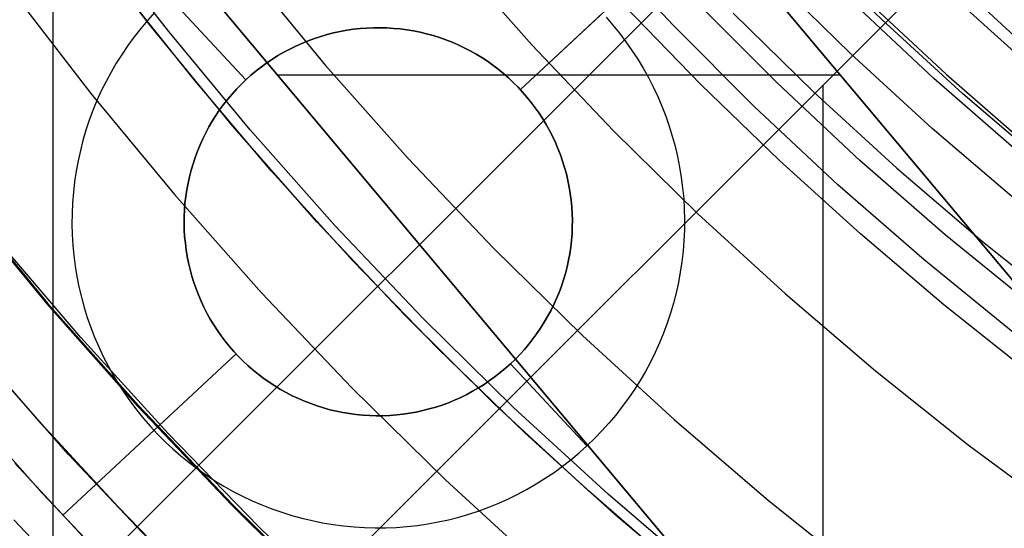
# Model space of a CAD drawing. Header units: millimetres. Extents: x 9001 to 10165, y -167 to 850.
# Tile 31 of 216: x 9546.5 to 9557.92, y 450.34 to 456.24. Entities that reach past the tile are written whole.
import ezdxf

# ---------------------------------------------------------------- set-up
doc = ezdxf.new("R2010")
doc.units = ezdxf.units.MM
for name, color, linetype in [('1', 7, 'Continuous'), ('COLOR EXT', 7, 'Continuous'), ('luz', 7, 'Continuous'), ('PLASTICO NEGRO', 7, 'Continuous')]:
    doc.layers.add(name, color=color, linetype=linetype)

msp = doc.modelspace()

# ---------------------------------------------------------------- linework, layer by layer
at = {"layer": '1', "color": 250, "true_color": 0x111111}
for p, q in [((9546.889, 541.189, 45.792), (9546.889, 424.503, 45.792)), ((9548.034, 456.145, 98.631), (9547.138, 457.319, 98.631)), ((9558.03, 456.049, 227.75), (9557.12, 456.885, 227.75)), ((9556.132, 455.844, 223.735), (9555.215, 456.745, 223.735)), ((9548.512, 455.552, 98.631), (9547.637, 456.655, 98.631)), ((9557.197, 456.617, 224.502), (9558.069, 455.826, 224.502)), ((9554.398, 455.483, 223.919), (9553.516, 456.392, 223.919)), ((9556.305, 456.476, 223.759), (9557.241, 455.603, 223.759)), ((9548.971, 455.003, 98.631), (9548.034, 456.145, 98.631)), ((9557.079, 454.975, 223.735), (9556.132, 455.844, 223.735)), ((9557.241, 455.603, 223.759), (9558.205, 454.761, 223.759)), ((9549.423, 454.479, 98.631), (9548.512, 455.552, 98.631)), ((9555.31, 454.602, 223.919), (9554.398, 455.483, 223.919)), ((9549.946, 453.893, 98.631), (9548.971, 455.003, 98.631)), ((9558.056, 454.14, 223.735), (9557.079, 454.975, 223.735)), ((9556.249, 453.751, 223.919), (9555.31, 454.602, 223.919)), ((9550.369, 453.435, 98.631), (9549.423, 454.479, 98.631)), ((9545.816, 454.174, 89.131), (9546.827, 452.95, 89.131)), ((9546.827, 452.95, 92.4), (9545.816, 454.174, 92.4)), ((9550.959, 452.818, 98.631), (9549.946, 453.893, 98.631)), ((9557.214, 452.929, 223.919), (9556.249, 453.751, 223.919)), ((9547.211, 452.55, 95.668), (9546.235, 453.694, 95.668)), ((9551.348, 452.424, 98.631), (9550.369, 453.435, 98.631)), ((9546.827, 452.95, 89.131), (9547.88, 451.761, 89.131)), ((9547.88, 451.761, 92.4), (9546.827, 452.95, 92.4)), ((9558.205, 452.139, 223.919), (9557.214, 452.929, 223.919)), ((9552.008, 451.778, 98.631), (9550.959, 452.818, 98.631)), ((9546.751, 451.554, 89.131), (9545.886, 452.546, 89.131)), ((9548.224, 451.438, 95.668), (9547.211, 452.55, 95.668)), ((9547.069, 451.195, 89.131), (9546.001, 452.407, 89.131)), ((9552.359, 451.445, 98.631), (9551.348, 452.424, 98.631)), ((9546.768, 450.742, 228.525), (9545.681, 451.969, 228.525)), ((9547.88, 451.761, 89.131), (9548.973, 450.61, 89.131)), ((9548.973, 450.61, 92.4), (9547.88, 451.761, 92.4)), ((9553.092, 450.774, 98.631), (9552.008, 451.778, 98.631)), ((9547.644, 450.586, 89.131), (9546.751, 451.554, 89.131)), ((9549.272, 450.358, 95.668), (9548.224, 451.438, 95.668)), ((9553.403, 450.499, 98.631), (9552.359, 451.445, 98.631)), ((9548.178, 450.021, 89.131), (9547.069, 451.195, 89.131)), ((9547.897, 449.553, 228.525), (9546.768, 450.742, 228.525)), ((9554.209, 449.809, 98.631), (9553.092, 450.774, 98.631)), ((9548.564, 449.645, 89.131), (9547.644, 450.586, 89.131)), ((9548.973, 450.61, 89.131), (9550.105, 449.497, 89.131)), ((9550.105, 449.497, 92.4), (9548.973, 450.61, 92.4)), ((9554.476, 449.588, 98.631), (9553.403, 450.499, 98.631)), ((9550.354, 449.313, 95.668), (9549.272, 450.358, 95.668))]:
    msp.add_line(p, q, dxfattribs=at)
at = {"layer": '1', "color": 7, "true_color": 0xf4f4f4}
for p, q in [((9550.933, 461.661, 279.75), (9559.315, 451.655, 279.75)), ((9559.315, 451.655, 282.75), (9550.933, 461.661, 282.75)), ((9550.933, 461.661, 281.25), (9559.315, 451.655, 281.25)), ((9556.775, 446.901, 279.75), (9544.851, 461.135, 279.75)), ((9544.851, 461.135, 282.75), (9556.775, 446.901, 282.75)), ((9556.775, 446.901, 281.25), (9544.851, 461.135, 281.25)), ((9549.491, 455.596, 279.75), (9556.013, 455.596, 279.75)), ((9550.813, 454.018, 279.75), (9550.813, 454.018, 282.75))]:
    msp.add_line(p, q, dxfattribs=at)
at = {"layer": 'COLOR EXT', "color": 30, "true_color": 0xff8d00}
for p, q in [((9529.449, 431.939, 21.262), (9556.329, 458.819, 21.262)), ((9556.329, 458.819, 25.262), (9529.449, 431.939, 25.262)), ((9529.449, 431.939, 23.262), (9556.329, 458.819, 23.262)), ((9530.863, 430.525, 25.262), (9557.743, 457.405, 25.262)), ((9557.743, 457.405, 21.262), (9530.863, 430.525, 21.262)), ((9557.743, 457.405, 23.262), (9530.863, 430.525, 23.262)), ((9555.817, 414.616, 21.262), (9555.817, 455.479, 21.262))]:
    msp.add_line(p, q, dxfattribs=at)
at = {"layer": 'luz', "color": 7, "true_color": 0xffffff}
for p, q in [((9548.23, 456.098, -23.873), (9547.326, 457.272, -23.873)), ((9556.5, 456.232, -22.362), (9555.596, 457.12, -22.362)), ((9551.528, 456.972, -23.117), (9552.439, 455.944, -23.117)), ((9549.131, 456.817, -24.18), (9550.049, 455.706, -24.18)), ((9546.401, 456.585, -23.565), (9547.328, 455.38, -23.565)), ((9554.774, 456.312, -22.054), (9555.706, 455.396, -22.054)), ((9557.434, 455.376, -22.362), (9556.5, 456.232, -22.362)), ((9549.173, 454.957, -23.873), (9548.23, 456.098, -23.873)), ((9552.439, 455.944, -23.117), (9553.386, 454.947, -23.117)), ((9550.049, 455.706, -24.18), (9551.005, 454.627, -24.18)), ((9547.328, 455.38, -23.565), (9548.297, 454.207, -23.565)), ((9555.706, 455.396, -22.054), (9556.669, 454.513, -22.054)), ((9558.396, 454.552, -22.362), (9557.434, 455.376, -22.362)), ((9550.155, 453.848, -23.873), (9549.173, 454.957, -23.873)), ((9553.386, 454.947, -23.117), (9554.365, 453.984, -23.117)), ((9551.005, 454.627, -24.18), (9551.997, 453.582, -24.18)), ((9556.669, 454.513, -22.054), (9557.662, 453.663, -22.054)), ((9548.297, 454.207, -23.565), (9549.305, 453.069, -23.565)), ((9545.806, 454.166, -24.628), (9546.817, 452.941, -24.628)), ((9554.365, 453.984, -23.117), (9555.378, 453.055, -23.117)), ((9551.175, 452.774, -23.873), (9550.155, 453.848, -23.873)), ((9557.662, 453.663, -22.054), (9558.684, 452.849, -22.054)), ((9551.997, 453.582, -24.18), (9553.025, 452.572, -24.18)), ((9549.305, 453.069, -23.565), (9550.352, 451.966, -23.565)), ((9555.378, 453.055, -23.117), (9556.422, 452.162, -23.117)), ((9546.817, 452.941, -24.628), (9547.87, 451.753, -24.628)), ((9552.231, 451.736, -23.873), (9551.175, 452.774, -23.873)), ((9553.025, 452.572, -24.18), (9554.087, 451.598, -24.18)), ((9556.422, 452.162, -23.117), (9557.496, 451.306, -23.117)), ((9550.352, 451.966, -23.565), (9551.437, 450.9, -23.565)), ((9547.87, 451.753, -24.628), (9548.964, 450.601, -24.628)), ((9553.322, 450.735, -23.873), (9552.231, 451.736, -23.873)), ((9554.087, 451.598, -24.18), (9555.182, 450.661, -24.18)), ((9557.496, 451.306, -23.117), (9558.599, 450.487, -23.117)), ((9551.437, 450.9, -23.565), (9552.558, 449.872, -23.565)), ((9554.448, 449.772, -23.873), (9553.322, 450.735, -23.873)), ((9548.964, 450.601, -24.628), (9550.096, 449.488, -24.628)), ((9555.182, 450.661, -24.18), (9556.309, 449.763, -24.18)), ((9546.435, 450.437, -25.691), (9547.575, 449.236, -25.691))]:
    msp.add_line(p, q, dxfattribs=at)
at = {"layer": 'PLASTICO NEGRO', "color": 254, "true_color": 0xcad1ee}
for p, q in [((9554.08, 456.169, 35.062), (9553.175, 457.141, 35.062)), ((9552.306, 455.425, 35.062), (9553.623, 456.651, 35.062)), ((9549.126, 455.539, 34.862), (9548.24, 456.491, 33.562)), ((9555.281, 455.502, 33.562), (9554.353, 456.433, 33.562)), ((9557.1, 455.554, 34.431), (9556.172, 456.422, 34.431)), ((9548.067, 456.318, 33.562), (9547.985, 456.227, 33.562)), ((9552.306, 455.425, 34.862), (9553.258, 456.311, 33.562)), ((9553.299, 456.266, 33.562), (9553.379, 456.173, 33.562)), ((9547.985, 456.227, 33.562), (9547.906, 456.133, 33.562)), ((9553.379, 456.173, 33.562), (9553.456, 456.078, 33.562)), ((9555.017, 455.229, 35.062), (9554.08, 456.169, 35.062)), ((9547.83, 456.037, 33.562), (9547.758, 455.938, 33.562)), ((9547.906, 456.133, 33.562), (9547.83, 456.037, 33.562)), ((9549.992, 456.041, 34.862), (9549.919, 456.017, 34.862)), ((9549.919, 456.017, 35.062), (9549.992, 456.041, 35.062)), ((9549.992, 456.041, 34.962), (9549.919, 456.017, 34.962)), ((9550.067, 456.063, 34.862), (9549.992, 456.041, 34.862)), ((9549.992, 456.041, 35.062), (9550.067, 456.063, 35.062)), ((9550.067, 456.063, 34.962), (9549.992, 456.041, 34.962)), ((9550.142, 456.082, 34.862), (9550.067, 456.063, 34.862)), ((9550.067, 456.063, 35.062), (9550.142, 456.082, 35.062)), ((9550.142, 456.082, 34.962), (9550.067, 456.063, 34.962)), ((9550.218, 456.099, 34.862), (9550.142, 456.082, 34.862)), ((9550.142, 456.082, 35.062), (9550.218, 456.099, 35.062)), ((9550.218, 456.099, 34.962), (9550.142, 456.082, 34.962)), ((9550.295, 456.113, 34.862), (9550.218, 456.099, 34.862)), ((9550.218, 456.099, 35.062), (9550.295, 456.113, 35.062)), ((9550.295, 456.113, 34.962), (9550.218, 456.099, 34.962)), ((9550.371, 456.124, 34.862), (9550.295, 456.113, 34.862)), ((9550.295, 456.113, 35.062), (9550.371, 456.124, 35.062)), ((9550.371, 456.124, 34.962), (9550.295, 456.113, 34.962)), ((9550.449, 456.132, 34.862), (9550.371, 456.124, 34.862)), ((9550.371, 456.124, 35.062), (9550.449, 456.132, 35.062)), ((9550.449, 456.132, 34.962), (9550.371, 456.124, 34.962)), ((9550.526, 456.138, 34.862), (9550.449, 456.132, 34.862)), ((9550.449, 456.132, 35.062), (9550.526, 456.138, 35.062)), ((9550.526, 456.138, 34.962), (9550.449, 456.132, 34.962)), ((9550.604, 456.142, 34.862), (9550.526, 456.138, 34.862)), ((9550.526, 456.138, 35.062), (9550.604, 456.142, 35.062)), ((9550.604, 456.142, 34.962), (9550.526, 456.138, 34.962)), ((9550.681, 456.142, 34.862), (9550.604, 456.142, 34.862)), ((9550.604, 456.142, 35.062), (9550.681, 456.142, 35.062)), ((9550.681, 456.142, 34.962), (9550.604, 456.142, 34.962)), ((9550.759, 456.14, 34.862), (9550.681, 456.142, 34.862)), ((9550.681, 456.142, 35.062), (9550.759, 456.14, 35.062)), ((9550.759, 456.14, 34.962), (9550.681, 456.142, 34.962)), ((9550.837, 456.135, 34.862), (9550.759, 456.14, 34.862)), ((9550.759, 456.14, 35.062), (9550.837, 456.135, 35.062)), ((9550.837, 456.135, 34.962), (9550.759, 456.14, 34.962)), ((9550.914, 456.128, 34.862), (9550.837, 456.135, 34.862)), ((9550.837, 456.135, 35.062), (9550.914, 456.128, 35.062)), ((9550.914, 456.128, 34.962), (9550.837, 456.135, 34.962)), ((9550.991, 456.118, 34.862), (9550.914, 456.128, 34.862)), ((9550.914, 456.128, 35.062), (9550.991, 456.118, 35.062)), ((9550.991, 456.118, 34.962), (9550.914, 456.128, 34.962)), ((9551.067, 456.105, 34.862), (9550.991, 456.118, 34.862)), ((9550.991, 456.118, 35.062), (9551.067, 456.105, 35.062)), ((9551.067, 456.105, 34.962), (9550.991, 456.118, 34.962)), ((9551.144, 456.089, 34.862), (9551.067, 456.105, 34.862)), ((9551.067, 456.105, 35.062), (9551.144, 456.089, 35.062)), ((9551.144, 456.089, 34.962), (9551.067, 456.105, 34.962)), ((9551.219, 456.071, 34.862), (9551.144, 456.089, 34.862)), ((9551.144, 456.089, 35.062), (9551.219, 456.071, 35.062)), ((9551.219, 456.071, 34.962), (9551.144, 456.089, 34.962)), ((9551.294, 456.051, 34.862), (9551.219, 456.071, 34.862)), ((9551.219, 456.071, 35.062), (9551.294, 456.051, 35.062)), ((9551.294, 456.051, 34.962), (9551.219, 456.071, 34.962)), ((9551.368, 456.027, 34.862), (9551.294, 456.051, 34.862)), ((9551.294, 456.051, 35.062), (9551.368, 456.027, 35.062)), ((9551.368, 456.027, 34.962), (9551.294, 456.051, 34.962)), ((9553.456, 456.078, 33.562), (9553.53, 455.98, 33.562)), ((9547.758, 455.938, 33.562), (9547.689, 455.837, 33.562)), ((9549.703, 455.929, 34.862), (9549.633, 455.895, 34.862)), ((9549.633, 455.895, 35.062), (9549.703, 455.929, 35.062)), ((9549.703, 455.929, 34.962), (9549.633, 455.895, 34.962)), ((9549.774, 455.961, 34.862), (9549.703, 455.929, 34.862)), ((9549.703, 455.929, 35.062), (9549.774, 455.961, 35.062)), ((9549.774, 455.961, 34.962), (9549.703, 455.929, 34.962)), ((9549.846, 455.99, 34.862), (9549.774, 455.961, 34.862)), ((9549.774, 455.961, 35.062), (9549.846, 455.99, 35.062)), ((9549.846, 455.99, 34.962), (9549.774, 455.961, 34.962)), ((9549.919, 456.017, 34.862), (9549.846, 455.99, 34.862)), ((9549.846, 455.99, 35.062), (9549.919, 456.017, 35.062)), ((9549.919, 456.017, 34.962), (9549.846, 455.99, 34.962)), ((9551.441, 456.002, 34.862), (9551.368, 456.027, 34.862)), ((9551.368, 456.027, 35.062), (9551.441, 456.002, 35.062)), ((9551.441, 456.002, 34.962), (9551.368, 456.027, 34.962)), ((9551.514, 455.973, 34.862), (9551.441, 456.002, 34.862)), ((9551.441, 456.002, 35.062), (9551.514, 455.973, 35.062)), ((9551.514, 455.973, 34.962), (9551.441, 456.002, 34.962)), ((9551.585, 455.943, 34.862), (9551.514, 455.973, 34.862)), ((9551.514, 455.973, 35.062), (9551.585, 455.943, 35.062)), ((9551.585, 455.943, 34.962), (9551.514, 455.973, 34.962)), ((9551.655, 455.91, 34.862), (9551.585, 455.943, 34.862)), ((9551.585, 455.943, 35.062), (9551.655, 455.91, 35.062)), ((9551.655, 455.91, 34.962), (9551.585, 455.943, 34.962)), ((9553.53, 455.98, 33.562), (9553.6, 455.88, 33.562)), ((9547.689, 455.837, 33.562), (9547.623, 455.733, 33.562)), ((9549.497, 455.819, 34.862), (9549.432, 455.778, 34.862)), ((9549.432, 455.778, 35.062), (9549.497, 455.819, 35.062)), ((9549.497, 455.819, 34.962), (9549.432, 455.778, 34.962)), ((9549.565, 455.858, 34.862), (9549.497, 455.819, 34.862)), ((9549.497, 455.819, 35.062), (9549.565, 455.858, 35.062)), ((9549.565, 455.858, 34.962), (9549.497, 455.819, 34.962)), ((9549.633, 455.895, 34.862), (9549.565, 455.858, 34.862)), ((9549.565, 455.858, 35.062), (9549.633, 455.895, 35.062)), ((9549.633, 455.895, 34.962), (9549.565, 455.858, 34.962)), ((9551.724, 455.874, 34.862), (9551.655, 455.91, 34.862)), ((9551.655, 455.91, 35.062), (9551.724, 455.874, 35.062)), ((9551.724, 455.874, 34.962), (9551.655, 455.91, 34.962)), ((9551.792, 455.836, 34.862), (9551.724, 455.874, 34.862)), ((9551.724, 455.874, 35.062), (9551.792, 455.836, 35.062)), ((9551.792, 455.836, 34.962), (9551.724, 455.874, 34.962)), ((9551.859, 455.796, 34.862), (9551.792, 455.836, 34.862)), ((9551.792, 455.836, 35.062), (9551.859, 455.796, 35.062)), ((9551.859, 455.796, 34.962), (9551.792, 455.836, 34.962)), ((9553.6, 455.88, 33.562), (9553.667, 455.777, 33.562)), ((9547.623, 455.733, 33.562), (9547.562, 455.627, 33.562)), ((9549.367, 455.735, 34.862), (9549.304, 455.689, 34.862)), ((9549.304, 455.689, 35.062), (9549.367, 455.735, 35.062)), ((9549.367, 455.735, 34.962), (9549.304, 455.689, 34.962)), ((9549.432, 455.778, 34.862), (9549.367, 455.735, 34.862)), ((9549.367, 455.735, 35.062), (9549.432, 455.778, 35.062)), ((9549.432, 455.778, 34.962), (9549.367, 455.735, 34.962)), ((9551.924, 455.753, 34.862), (9551.859, 455.796, 34.862)), ((9551.859, 455.796, 35.062), (9551.924, 455.753, 35.062)), ((9551.924, 455.753, 34.962), (9551.859, 455.796, 34.962)), ((9551.987, 455.708, 34.862), (9551.924, 455.753, 34.862)), ((9551.924, 455.753, 35.062), (9551.987, 455.708, 35.062)), ((9551.987, 455.708, 34.962), (9551.924, 455.753, 34.962)), ((9552.049, 455.661, 34.862), (9551.987, 455.708, 34.862)), ((9551.987, 455.708, 35.062), (9552.049, 455.661, 35.062)), ((9552.049, 455.661, 34.962), (9551.987, 455.708, 34.962)), ((9553.667, 455.777, 33.562), (9553.731, 455.672, 33.562)), ((9547.562, 455.627, 33.562), (9547.504, 455.519, 33.562)), ((9549.184, 455.591, 34.862), (9549.126, 455.539, 34.862)), ((9549.126, 455.539, 35.062), (9549.184, 455.591, 35.062)), ((9549.184, 455.591, 34.962), (9549.126, 455.539, 34.962)), ((9549.243, 455.641, 34.862), (9549.184, 455.591, 34.862)), ((9549.184, 455.591, 35.062), (9549.243, 455.641, 35.062)), ((9549.243, 455.641, 34.962), (9549.184, 455.591, 34.962)), ((9549.304, 455.689, 34.862), (9549.243, 455.641, 34.862)), ((9549.243, 455.641, 35.062), (9549.304, 455.689, 35.062)), ((9549.304, 455.689, 34.962), (9549.243, 455.641, 34.962)), ((9552.109, 455.612, 34.862), (9552.049, 455.661, 34.862)), ((9552.049, 455.661, 35.062), (9552.109, 455.612, 35.062)), ((9552.109, 455.612, 34.962), (9552.049, 455.661, 34.962)), ((9552.168, 455.561, 34.862), (9552.109, 455.612, 34.862)), ((9552.109, 455.612, 35.062), (9552.168, 455.561, 35.062)), ((9552.168, 455.561, 34.962), (9552.109, 455.612, 34.962)), ((9553.731, 455.672, 33.562), (9553.79, 455.565, 33.562)), ((9547.504, 455.519, 33.562), (9547.449, 455.409, 33.562)), ((9549.016, 455.43, 34.862), (9549.07, 455.485, 34.862)), ((9549.016, 455.43, 35.062), (9549.07, 455.485, 35.062)), ((9549.07, 455.485, 34.962), (9549.016, 455.43, 34.962)), ((9549.07, 455.485, 34.862), (9549.126, 455.539, 34.862)), ((9549.07, 455.485, 35.062), (9549.126, 455.539, 35.062)), ((9549.126, 455.539, 34.962), (9549.07, 455.485, 34.962)), ((9549.126, 455.539, 35.062), (9549.126, 455.539, 34.862)), ((9552.224, 455.508, 34.862), (9552.168, 455.561, 34.862)), ((9552.168, 455.561, 35.062), (9552.224, 455.508, 35.062)), ((9552.224, 455.508, 34.962), (9552.168, 455.561, 34.962)), ((9552.279, 455.453, 34.862), (9552.224, 455.508, 34.862)), ((9552.224, 455.508, 35.062), (9552.279, 455.453, 35.062)), ((9552.279, 455.453, 34.962), (9552.224, 455.508, 34.962)), ((9553.79, 455.565, 33.562), (9553.846, 455.456, 33.562)), ((9556.241, 454.604, 33.562), (9555.281, 455.502, 33.562)), ((9558.056, 454.719, 34.431), (9557.1, 455.554, 34.431)), ((9547.449, 455.409, 33.562), (9547.399, 455.298, 33.562)), ((9548.914, 455.313, 34.862), (9548.964, 455.372, 34.862)), ((9548.914, 455.313, 35.062), (9548.964, 455.372, 35.062)), ((9548.964, 455.372, 34.962), (9548.914, 455.313, 34.962)), ((9548.964, 455.372, 34.862), (9549.016, 455.43, 34.862)), ((9548.964, 455.372, 35.062), (9549.016, 455.43, 35.062)), ((9549.016, 455.43, 34.962), (9548.964, 455.372, 34.962)), ((9552.332, 455.396, 34.862), (9552.279, 455.453, 34.862)), ((9552.279, 455.453, 35.062), (9552.332, 455.396, 35.062)), ((9552.332, 455.396, 34.962), (9552.279, 455.453, 34.962)), ((9552.306, 455.425, 34.862), (9552.306, 455.425, 35.062)), ((9552.383, 455.338, 34.862), (9552.332, 455.396, 34.862)), ((9552.332, 455.396, 35.062), (9552.383, 455.338, 35.062)), ((9552.383, 455.338, 34.962), (9552.332, 455.396, 34.962)), ((9553.846, 455.456, 33.562), (9553.898, 455.345, 33.562)), ((9547.399, 455.298, 33.562), (9547.352, 455.184, 33.562)), ((9548.82, 455.189, 34.862), (9548.866, 455.252, 34.862)), ((9548.82, 455.189, 35.062), (9548.866, 455.252, 35.062)), ((9548.866, 455.252, 34.962), (9548.82, 455.189, 34.962)), ((9548.866, 455.252, 34.862), (9548.914, 455.313, 34.862)), ((9548.866, 455.252, 35.062), (9548.914, 455.313, 35.062)), ((9548.914, 455.313, 34.962), (9548.866, 455.252, 34.962)), ((9552.432, 455.277, 34.862), (9552.383, 455.338, 34.862)), ((9552.383, 455.338, 35.062), (9552.432, 455.277, 35.062)), ((9552.432, 455.277, 34.962), (9552.383, 455.338, 34.962)), ((9552.479, 455.215, 34.862), (9552.432, 455.277, 34.862)), ((9552.432, 455.277, 35.062), (9552.479, 455.215, 35.062)), ((9552.479, 455.215, 34.962), (9552.432, 455.277, 34.962)), ((9553.898, 455.345, 33.562), (9553.946, 455.232, 33.562)), ((9547.352, 455.184, 33.562), (9547.31, 455.069, 33.562)), ((9548.735, 455.059, 34.862), (9548.776, 455.125, 34.862)), ((9548.735, 455.059, 35.062), (9548.776, 455.125, 35.062)), ((9548.776, 455.125, 34.962), (9548.735, 455.059, 34.962)), ((9548.776, 455.125, 34.862), (9548.82, 455.189, 34.862)), ((9548.776, 455.125, 35.062), (9548.82, 455.189, 35.062)), ((9548.82, 455.189, 34.962), (9548.776, 455.125, 34.962)), ((9552.523, 455.152, 34.862), (9552.479, 455.215, 34.862)), ((9552.479, 455.215, 35.062), (9552.523, 455.152, 35.062)), ((9552.523, 455.152, 34.962), (9552.479, 455.215, 34.962)), ((9552.566, 455.087, 34.862), (9552.523, 455.152, 34.862)), ((9552.523, 455.152, 35.062), (9552.566, 455.087, 35.062)), ((9552.566, 455.087, 34.962), (9552.523, 455.152, 34.962)), ((9553.946, 455.232, 33.562), (9553.991, 455.118, 33.562)), ((9555.986, 454.322, 35.062), (9555.017, 455.229, 35.062)), ((9547.31, 455.069, 33.562), (9547.271, 454.953, 33.562)), ((9548.696, 454.992, 34.862), (9548.735, 455.059, 34.862)), ((9548.696, 454.992, 35.062), (9548.735, 455.059, 35.062)), ((9548.735, 455.059, 34.962), (9548.696, 454.992, 34.962)), ((9552.606, 455.02, 34.862), (9552.566, 455.087, 34.862)), ((9552.566, 455.087, 35.062), (9552.606, 455.02, 35.062)), ((9552.606, 455.02, 34.962), (9552.566, 455.087, 34.962)), ((9552.643, 454.952, 34.862), (9552.606, 455.02, 34.862)), ((9552.606, 455.02, 35.062), (9552.643, 454.952, 35.062)), ((9552.643, 454.952, 34.962), (9552.606, 455.02, 34.962)), ((9553.991, 455.118, 33.562), (9554.031, 455.002, 33.562)), ((9547.271, 454.953, 33.562), (9547.236, 454.835, 33.562)), ((9548.625, 454.854, 34.862), (9548.659, 454.923, 34.862)), ((9548.625, 454.854, 35.062), (9548.659, 454.923, 35.062)), ((9548.659, 454.923, 34.962), (9548.625, 454.854, 34.962)), ((9548.659, 454.923, 34.862), (9548.696, 454.992, 34.862)), ((9548.659, 454.923, 35.062), (9548.696, 454.992, 35.062)), ((9548.696, 454.992, 34.962), (9548.659, 454.923, 34.962)), ((9552.679, 454.883, 34.862), (9552.643, 454.952, 34.862)), ((9552.643, 454.952, 35.062), (9552.679, 454.883, 35.062)), ((9552.679, 454.883, 34.962), (9552.643, 454.952, 34.962)), ((9554.031, 455.002, 33.562), (9554.067, 454.885, 33.562)), ((9547.236, 454.835, 33.562), (9547.206, 454.717, 33.562)), ((9548.563, 454.711, 34.862), (9548.593, 454.783, 34.862)), ((9548.563, 454.711, 35.062), (9548.593, 454.783, 35.062)), ((9548.593, 454.783, 34.962), (9548.563, 454.711, 34.962)), ((9548.593, 454.783, 34.862), (9548.625, 454.854, 34.862)), ((9548.593, 454.783, 35.062), (9548.625, 454.854, 35.062)), ((9548.625, 454.854, 34.962), (9548.593, 454.783, 34.962)), ((9552.712, 454.813, 34.862), (9552.679, 454.883, 34.862)), ((9552.679, 454.883, 35.062), (9552.712, 454.813, 35.062)), ((9552.712, 454.813, 34.962), (9552.679, 454.883, 34.962)), ((9552.742, 454.741, 34.862), (9552.712, 454.813, 34.862)), ((9552.712, 454.813, 35.062), (9552.742, 454.741, 35.062)), ((9552.742, 454.741, 34.962), (9552.712, 454.813, 34.962)), ((9554.067, 454.885, 33.562), (9554.099, 454.767, 33.562)), ((9547.206, 454.717, 33.562), (9547.18, 454.597, 33.562)), ((9548.536, 454.638, 34.862), (9548.563, 454.711, 34.862)), ((9548.536, 454.638, 35.062), (9548.563, 454.711, 35.062)), ((9548.563, 454.711, 34.962), (9548.536, 454.638, 34.962)), ((9552.771, 454.669, 34.862), (9552.742, 454.741, 34.862)), ((9552.742, 454.741, 35.062), (9552.771, 454.669, 35.062)), ((9552.771, 454.669, 34.962), (9552.742, 454.741, 34.962)), ((9552.796, 454.596, 34.862), (9552.771, 454.669, 34.862)), ((9552.771, 454.669, 35.062), (9552.796, 454.596, 35.062)), ((9552.796, 454.596, 34.962), (9552.771, 454.669, 34.962)), ((9554.099, 454.767, 33.562), (9554.128, 454.647, 33.562)), ((9547.18, 454.597, 33.562), (9547.157, 454.477, 33.562)), ((9548.49, 454.49, 34.862), (9548.512, 454.565, 34.862)), ((9548.49, 454.49, 35.062), (9548.512, 454.565, 35.062)), ((9548.512, 454.565, 34.962), (9548.49, 454.49, 34.962)), ((9548.512, 454.565, 34.862), (9548.536, 454.638, 34.862)), ((9548.512, 454.565, 35.062), (9548.536, 454.638, 35.062)), ((9548.536, 454.638, 34.962), (9548.512, 454.565, 34.962)), ((9552.819, 454.521, 34.862), (9552.796, 454.596, 34.862)), ((9552.796, 454.596, 35.062), (9552.819, 454.521, 35.062)), ((9552.819, 454.521, 34.962), (9552.796, 454.596, 34.962)), ((9554.128, 454.647, 33.562), (9554.152, 454.527, 33.562)), ((9557.231, 453.74, 33.562), (9556.241, 454.604, 33.562)), ((9547.157, 454.477, 33.562), (9547.139, 454.355, 33.562)), ((9548.47, 454.415, 34.862), (9548.49, 454.49, 34.862)), ((9548.47, 454.415, 35.062), (9548.49, 454.49, 35.062)), ((9548.49, 454.49, 34.962), (9548.47, 454.415, 34.962)), ((9552.84, 454.447, 34.862), (9552.819, 454.521, 34.862)), ((9552.819, 454.521, 35.062), (9552.84, 454.447, 35.062)), ((9552.84, 454.447, 34.962), (9552.819, 454.521, 34.962)), ((9552.857, 454.371, 34.862), (9552.84, 454.447, 34.862)), ((9552.84, 454.447, 35.062), (9552.857, 454.371, 35.062)), ((9552.857, 454.371, 34.962), (9552.84, 454.447, 34.962)), ((9554.152, 454.527, 33.562), (9554.171, 454.406, 33.562)), ((9547.139, 454.355, 33.562), (9547.125, 454.234, 33.562)), ((9548.44, 454.263, 34.862), (9548.454, 454.339, 34.862)), ((9548.44, 454.263, 35.062), (9548.454, 454.339, 35.062)), ((9548.454, 454.339, 34.962), (9548.44, 454.263, 34.962)), ((9548.454, 454.339, 34.862), (9548.47, 454.415, 34.862)), ((9548.454, 454.339, 35.062), (9548.47, 454.415, 35.062)), ((9548.47, 454.415, 34.962), (9548.454, 454.339, 34.962)), ((9552.873, 454.295, 34.862), (9552.857, 454.371, 34.862)), ((9552.857, 454.371, 35.062), (9552.873, 454.295, 35.062)), ((9552.873, 454.295, 34.962), (9552.857, 454.371, 34.962)), ((9554.171, 454.406, 33.562), (9554.187, 454.285, 33.562)), ((9556.986, 453.449, 35.062), (9555.986, 454.322, 35.062)), ((9547.125, 454.234, 33.562), (9547.116, 454.111, 33.562)), ((9548.428, 454.186, 34.862), (9548.44, 454.263, 34.862)), ((9548.428, 454.186, 35.062), (9548.44, 454.263, 35.062)), ((9548.44, 454.263, 34.962), (9548.428, 454.186, 34.962)), ((9552.885, 454.218, 34.862), (9552.873, 454.295, 34.862)), ((9552.873, 454.295, 35.062), (9552.885, 454.218, 35.062)), ((9552.885, 454.218, 34.962), (9552.873, 454.295, 34.962)), ((9552.895, 454.141, 34.862), (9552.885, 454.218, 34.862)), ((9552.885, 454.218, 35.062), (9552.895, 454.141, 35.062)), ((9552.895, 454.141, 34.962), (9552.885, 454.218, 34.962)), ((9554.187, 454.285, 33.562), (9554.199, 454.163, 33.562)), ((9547.116, 454.111, 33.562), (9547.11, 453.989, 33.562)), ((9548.413, 454.031, 34.862), (9548.419, 454.109, 34.862)), ((9548.413, 454.031, 35.062), (9548.419, 454.109, 35.062)), ((9548.419, 454.109, 34.962), (9548.413, 454.031, 34.962)), ((9548.419, 454.109, 34.862), (9548.428, 454.186, 34.862)), ((9548.419, 454.109, 35.062), (9548.428, 454.186, 35.062)), ((9548.428, 454.186, 34.962), (9548.419, 454.109, 34.962)), ((9552.902, 454.064, 34.862), (9552.895, 454.141, 34.862)), ((9552.895, 454.141, 35.062), (9552.902, 454.064, 35.062)), ((9552.902, 454.064, 34.962), (9552.895, 454.141, 34.962)), ((9554.199, 454.163, 33.562), (9554.206, 454.04, 33.562)), ((9547.11, 453.989, 33.562), (9547.109, 453.866, 33.562)), ((9548.41, 453.954, 34.862), (9548.413, 454.031, 34.862)), ((9548.41, 453.954, 35.062), (9548.413, 454.031, 35.062)), ((9548.413, 454.031, 34.962), (9548.41, 453.954, 34.962)), ((9552.907, 453.986, 34.862), (9552.902, 454.064, 34.862)), ((9552.902, 454.064, 35.062), (9552.907, 453.986, 35.062)), ((9552.907, 453.986, 34.962), (9552.902, 454.064, 34.962)), ((9552.909, 453.909, 34.862), (9552.907, 453.986, 34.862)), ((9552.907, 453.986, 35.062), (9552.909, 453.909, 35.062)), ((9552.909, 453.909, 34.962), (9552.907, 453.986, 34.962)), ((9554.206, 454.04, 33.562), (9554.209, 453.918, 33.562)), ((9547.109, 453.866, 33.562), (9547.112, 453.744, 33.562)), ((9548.409, 453.876, 34.862), (9548.41, 453.954, 34.862)), ((9548.409, 453.876, 35.062), (9548.41, 453.954, 35.062)), ((9548.41, 453.954, 34.962), (9548.409, 453.876, 34.962)), ((9548.411, 453.798, 34.862), (9548.409, 453.876, 34.862)), ((9548.411, 453.798, 35.062), (9548.409, 453.876, 35.062)), ((9548.409, 453.876, 34.962), (9548.411, 453.798, 34.962)), ((9552.908, 453.831, 34.862), (9552.909, 453.909, 34.862)), ((9552.909, 453.909, 35.062), (9552.908, 453.831, 35.062)), ((9552.908, 453.831, 34.962), (9552.909, 453.909, 34.962)), ((9554.209, 453.918, 33.562), (9554.208, 453.795, 33.562)), ((9548.415, 453.721, 34.862), (9548.411, 453.798, 34.862)), ((9548.415, 453.721, 35.062), (9548.411, 453.798, 35.062)), ((9548.411, 453.798, 34.962), (9548.415, 453.721, 34.962)), ((9552.898, 453.676, 34.862), (9552.905, 453.753, 34.862)), ((9552.905, 453.753, 35.062), (9552.898, 453.676, 35.062)), ((9552.898, 453.676, 34.962), (9552.905, 453.753, 34.962)), ((9552.905, 453.753, 34.862), (9552.908, 453.831, 34.862)), ((9552.908, 453.831, 35.062), (9552.905, 453.753, 35.062)), ((9552.905, 453.753, 34.962), (9552.908, 453.831, 34.962)), ((9554.208, 453.795, 33.562), (9554.202, 453.673, 33.562)), ((9547.112, 453.744, 33.562), (9547.119, 453.622, 33.562)), ((9548.423, 453.643, 34.862), (9548.415, 453.721, 34.862)), ((9548.423, 453.643, 35.062), (9548.415, 453.721, 35.062)), ((9548.415, 453.721, 34.962), (9548.423, 453.643, 34.962)), ((9548.433, 453.566, 34.862), (9548.423, 453.643, 34.862)), ((9548.433, 453.566, 35.062), (9548.423, 453.643, 35.062)), ((9548.423, 453.643, 34.962), (9548.433, 453.566, 34.962)), ((9552.89, 453.599, 34.862), (9552.898, 453.676, 34.862)), ((9552.898, 453.676, 35.062), (9552.89, 453.599, 35.062)), ((9552.89, 453.599, 34.962), (9552.898, 453.676, 34.962)), ((9554.202, 453.673, 33.562), (9554.192, 453.551, 33.562)), ((9558.25, 452.91, 33.562), (9557.231, 453.74, 33.562)), ((9547.119, 453.622, 33.562), (9547.131, 453.5, 33.562)), ((9548.445, 453.49, 34.862), (9548.433, 453.566, 34.862)), ((9548.445, 453.49, 35.062), (9548.433, 453.566, 35.062)), ((9548.433, 453.566, 34.962), (9548.445, 453.49, 34.962)), ((9552.878, 453.522, 34.862), (9552.89, 453.599, 34.862)), ((9552.89, 453.599, 35.062), (9552.878, 453.522, 35.062)), ((9552.878, 453.522, 34.962), (9552.89, 453.599, 34.962)), ((9554.192, 453.551, 33.562), (9554.179, 453.429, 33.562)), ((9547.131, 453.5, 33.562), (9547.146, 453.378, 33.562)), ((9548.46, 453.414, 34.862), (9548.445, 453.49, 34.862)), ((9548.46, 453.414, 35.062), (9548.445, 453.49, 35.062)), ((9548.445, 453.49, 34.962), (9548.46, 453.414, 34.962)), ((9548.478, 453.338, 34.862), (9548.46, 453.414, 34.862)), ((9548.478, 453.338, 35.062), (9548.46, 453.414, 35.062)), ((9548.46, 453.414, 34.962), (9548.478, 453.338, 34.962)), ((9552.847, 453.37, 34.862), (9552.864, 453.445, 34.862)), ((9552.864, 453.445, 35.062), (9552.847, 453.37, 35.062)), ((9552.847, 453.37, 34.962), (9552.864, 453.445, 34.962)), ((9552.864, 453.445, 34.862), (9552.878, 453.522, 34.862)), ((9552.878, 453.522, 35.062), (9552.864, 453.445, 35.062)), ((9552.864, 453.445, 34.962), (9552.878, 453.522, 34.962)), ((9554.179, 453.429, 33.562), (9554.16, 453.308, 33.562)), ((9558.015, 452.611, 35.062), (9556.986, 453.449, 35.062)), ((9547.146, 453.378, 33.562), (9547.166, 453.257, 33.562)), ((9548.499, 453.263, 34.862), (9548.478, 453.338, 34.862)), ((9548.499, 453.263, 35.062), (9548.478, 453.338, 35.062)), ((9548.478, 453.338, 34.962), (9548.499, 453.263, 34.962)), ((9552.806, 453.22, 34.862), (9552.828, 453.294, 34.862)), ((9552.828, 453.294, 35.062), (9552.806, 453.22, 35.062)), ((9552.806, 453.22, 34.962), (9552.828, 453.294, 34.962)), ((9552.828, 453.294, 34.862), (9552.847, 453.37, 34.862)), ((9552.847, 453.37, 35.062), (9552.828, 453.294, 35.062)), ((9552.828, 453.294, 34.962), (9552.847, 453.37, 34.962)), ((9554.16, 453.308, 33.562), (9554.138, 453.187, 33.562)), ((9547.166, 453.257, 33.562), (9547.19, 453.137, 33.562)), ((9548.522, 453.189, 34.862), (9548.499, 453.263, 34.862)), ((9548.522, 453.189, 35.062), (9548.499, 453.263, 35.062)), ((9548.499, 453.263, 34.962), (9548.522, 453.189, 34.962)), ((9548.547, 453.115, 34.862), (9548.522, 453.189, 34.862)), ((9548.547, 453.115, 35.062), (9548.522, 453.189, 35.062)), ((9548.522, 453.189, 34.962), (9548.547, 453.115, 34.962)), ((9552.782, 453.146, 34.862), (9552.806, 453.22, 34.862)), ((9552.806, 453.22, 35.062), (9552.782, 453.146, 35.062)), ((9552.782, 453.146, 34.962), (9552.806, 453.22, 34.962)), ((9554.138, 453.187, 33.562), (9554.112, 453.068, 33.562)), ((9547.19, 453.137, 33.562), (9547.218, 453.018, 33.562)), ((9548.575, 453.043, 34.862), (9548.547, 453.115, 34.862)), ((9548.575, 453.043, 35.062), (9548.547, 453.115, 35.062)), ((9548.547, 453.115, 34.962), (9548.575, 453.043, 34.962)), ((9552.725, 453.001, 34.862), (9552.755, 453.073, 34.862)), ((9552.755, 453.073, 35.062), (9552.725, 453.001, 35.062)), ((9552.725, 453.001, 34.962), (9552.755, 453.073, 34.962)), ((9552.755, 453.073, 34.862), (9552.782, 453.146, 34.862)), ((9552.782, 453.146, 35.062), (9552.755, 453.073, 35.062)), ((9552.755, 453.073, 34.962), (9552.782, 453.146, 34.962)), ((9554.112, 453.068, 33.562), (9554.081, 452.949, 33.562)), ((9547.218, 453.018, 33.562), (9547.25, 452.899, 33.562)), ((9548.606, 452.972, 34.862), (9548.575, 453.043, 34.862)), ((9548.606, 452.972, 35.062), (9548.575, 453.043, 35.062)), ((9548.575, 453.043, 34.962), (9548.606, 452.972, 34.962)), ((9548.639, 452.901, 34.862), (9548.606, 452.972, 34.862)), ((9548.639, 452.901, 35.062), (9548.606, 452.972, 35.062)), ((9548.606, 452.972, 34.962), (9548.639, 452.901, 34.962)), ((9552.693, 452.931, 34.862), (9552.725, 453.001, 34.862)), ((9552.725, 453.001, 35.062), (9552.693, 452.931, 35.062)), ((9552.693, 452.931, 34.962), (9552.725, 453.001, 34.962)), ((9547.25, 452.899, 33.562), (9547.287, 452.782, 33.562)), ((9548.674, 452.832, 34.862), (9548.639, 452.901, 34.862)), ((9548.674, 452.832, 35.062), (9548.639, 452.901, 35.062)), ((9548.639, 452.901, 34.962), (9548.674, 452.832, 34.962)), ((9552.622, 452.793, 34.862), (9552.659, 452.861, 34.862)), ((9552.659, 452.861, 35.062), (9552.622, 452.793, 35.062)), ((9552.622, 452.793, 34.962), (9552.659, 452.861, 34.962)), ((9552.659, 452.861, 34.862), (9552.693, 452.931, 34.862)), ((9552.693, 452.931, 35.062), (9552.659, 452.861, 35.062)), ((9552.659, 452.861, 34.962), (9552.693, 452.931, 34.962)), ((9554.081, 452.949, 33.562), (9554.047, 452.831, 33.562)), ((9547.287, 452.782, 33.562), (9547.327, 452.667, 33.562)), ((9548.712, 452.764, 34.862), (9548.674, 452.832, 34.862)), ((9548.712, 452.764, 35.062), (9548.674, 452.832, 35.062)), ((9548.674, 452.832, 34.962), (9548.712, 452.764, 34.962)), ((9548.752, 452.698, 34.862), (9548.712, 452.764, 34.862)), ((9548.752, 452.698, 35.062), (9548.712, 452.764, 35.062)), ((9548.712, 452.764, 34.962), (9548.752, 452.698, 34.962)), ((9552.541, 452.66, 34.862), (9552.583, 452.726, 34.862)), ((9552.583, 452.726, 35.062), (9552.541, 452.66, 35.062)), ((9552.541, 452.66, 34.962), (9552.583, 452.726, 34.962)), ((9552.583, 452.726, 34.862), (9552.622, 452.793, 34.862)), ((9552.622, 452.793, 35.062), (9552.583, 452.726, 35.062)), ((9552.583, 452.726, 34.962), (9552.622, 452.793, 34.962)), ((9554.047, 452.831, 33.562), (9554.008, 452.715, 33.562)), ((9547.327, 452.667, 33.562), (9547.371, 452.552, 33.562)), ((9548.794, 452.633, 34.862), (9548.752, 452.698, 34.862)), ((9548.794, 452.633, 35.062), (9548.752, 452.698, 35.062)), ((9548.752, 452.698, 34.962), (9548.794, 452.633, 34.962)), ((9548.839, 452.569, 34.862), (9548.794, 452.633, 34.862)), ((9548.839, 452.569, 35.062), (9548.794, 452.633, 35.062)), ((9548.794, 452.633, 34.962), (9548.839, 452.569, 34.962)), ((9552.498, 452.596, 34.862), (9552.541, 452.66, 34.862)), ((9552.541, 452.66, 35.062), (9552.498, 452.596, 35.062)), ((9552.498, 452.596, 34.962), (9552.541, 452.66, 34.962)), ((9554.008, 452.715, 33.562), (9553.965, 452.6, 33.562)), ((9547.371, 452.552, 33.562), (9547.42, 452.44, 33.562)), ((9548.886, 452.507, 34.862), (9548.839, 452.569, 34.862)), ((9548.886, 452.507, 35.062), (9548.839, 452.569, 35.062)), ((9548.839, 452.569, 34.962), (9548.886, 452.507, 34.962)), ((9548.935, 452.447, 34.862), (9548.886, 452.507, 34.862)), ((9548.935, 452.447, 35.062), (9548.886, 452.507, 35.062)), ((9548.886, 452.507, 34.962), (9548.935, 452.447, 34.962)), ((9552.404, 452.472, 34.862), (9552.452, 452.533, 34.862)), ((9552.452, 452.533, 35.062), (9552.404, 452.472, 35.062)), ((9552.404, 452.472, 34.962), (9552.452, 452.533, 34.962)), ((9552.452, 452.533, 34.862), (9552.498, 452.596, 34.862)), ((9552.498, 452.596, 35.062), (9552.452, 452.533, 35.062)), ((9552.452, 452.533, 34.962), (9552.498, 452.596, 34.962)), ((9553.965, 452.6, 33.562), (9553.919, 452.487, 33.562)), ((9547.42, 452.44, 33.562), (9547.472, 452.329, 33.562)), ((9548.986, 452.388, 34.862), (9548.935, 452.447, 34.862)), ((9548.986, 452.388, 35.062), (9548.935, 452.447, 35.062)), ((9548.935, 452.447, 34.962), (9548.986, 452.388, 34.962)), ((9549.038, 452.331, 34.862), (9548.986, 452.388, 34.862)), ((9549.038, 452.331, 35.062), (9548.986, 452.388, 35.062)), ((9548.986, 452.388, 34.962), (9549.038, 452.331, 34.962)), ((9552.302, 452.355, 34.862), (9552.354, 452.412, 34.862)), ((9552.354, 452.412, 35.062), (9552.302, 452.355, 35.062)), ((9552.302, 452.355, 34.962), (9552.354, 452.412, 34.962)), ((9552.354, 452.412, 34.862), (9552.404, 452.472, 34.862)), ((9552.404, 452.472, 35.062), (9552.354, 452.412, 35.062)), ((9552.354, 452.412, 34.962), (9552.404, 452.472, 34.962)), ((9553.919, 452.487, 33.562), (9553.868, 452.375, 33.562)), ((9546.999, 450.486, 35.062), (9549.012, 452.359, 35.062)), ((9547.472, 452.329, 33.562), (9547.528, 452.22, 33.562)), ((9549.012, 452.359, 34.862), (9548.06, 451.474, 33.562)), ((9549.012, 452.359, 34.862), (9549.012, 452.359, 35.062)), ((9549.093, 452.276, 34.862), (9549.038, 452.331, 34.862)), ((9549.093, 452.276, 35.062), (9549.038, 452.331, 35.062)), ((9549.038, 452.331, 34.962), (9549.093, 452.276, 34.962)), ((9549.15, 452.223, 34.862), (9549.093, 452.276, 34.862)), ((9549.15, 452.223, 35.062), (9549.093, 452.276, 35.062)), ((9549.093, 452.276, 34.962), (9549.15, 452.223, 34.962)), ((9552.192, 452.245, 34.862), (9552.248, 452.299, 34.862)), ((9552.248, 452.299, 35.062), (9552.192, 452.245, 35.062)), ((9552.192, 452.245, 34.962), (9552.248, 452.299, 34.962)), ((9552.248, 452.299, 34.862), (9552.302, 452.355, 34.862)), ((9552.302, 452.355, 35.062), (9552.248, 452.299, 35.062)), ((9552.248, 452.299, 34.962), (9552.302, 452.355, 34.962)), ((9553.868, 452.375, 33.562), (9553.814, 452.265, 33.562)), ((9547.528, 452.22, 33.562), (9547.587, 452.113, 33.562)), ((9549.209, 452.172, 34.862), (9549.15, 452.223, 34.862)), ((9549.209, 452.172, 35.062), (9549.15, 452.223, 35.062)), ((9549.15, 452.223, 34.962), (9549.209, 452.172, 34.962)), ((9549.269, 452.123, 34.862), (9549.209, 452.172, 34.862)), ((9549.269, 452.123, 35.062), (9549.209, 452.172, 35.062)), ((9549.209, 452.172, 34.962), (9549.269, 452.123, 34.962)), ((9552.134, 452.193, 34.862), (9552.074, 452.143, 34.862)), ((9552.134, 452.193, 35.062), (9552.074, 452.143, 35.062)), ((9552.074, 452.143, 34.962), (9552.134, 452.193, 34.962)), ((9552.192, 452.245, 34.862), (9552.134, 452.193, 34.862)), ((9552.192, 452.245, 35.062), (9552.134, 452.193, 35.062)), ((9552.134, 452.193, 34.962), (9552.192, 452.245, 34.962)), ((9553.077, 451.294, 33.562), (9552.192, 452.245, 34.862)), ((9552.192, 452.245, 34.862), (9552.192, 452.245, 35.062)), ((9553.756, 452.157, 33.562), (9553.694, 452.051, 33.562)), ((9553.814, 452.265, 33.562), (9553.756, 452.157, 33.562)), ((9547.587, 452.113, 33.562), (9547.65, 452.008, 33.562)), ((9549.331, 452.076, 34.862), (9549.269, 452.123, 34.862)), ((9549.331, 452.076, 35.062), (9549.269, 452.123, 35.062)), ((9549.269, 452.123, 34.962), (9549.331, 452.076, 34.962)), ((9549.394, 452.031, 34.862), (9549.331, 452.076, 34.862)), ((9549.394, 452.031, 35.062), (9549.331, 452.076, 35.062)), ((9549.331, 452.076, 34.962), (9549.394, 452.031, 34.962)), ((9551.95, 452.05, 34.862), (9551.886, 452.006, 34.862)), ((9551.95, 452.05, 35.062), (9551.886, 452.006, 35.062)), ((9551.886, 452.006, 34.962), (9551.95, 452.05, 34.962)), ((9552.013, 452.096, 34.862), (9551.95, 452.05, 34.862)), ((9552.013, 452.096, 35.062), (9551.95, 452.05, 35.062)), ((9551.95, 452.05, 34.962), (9552.013, 452.096, 34.962)), ((9552.074, 452.143, 34.862), (9552.013, 452.096, 34.862)), ((9552.074, 452.143, 35.062), (9552.013, 452.096, 35.062)), ((9552.013, 452.096, 34.962), (9552.074, 452.143, 34.962)), ((9553.694, 452.051, 33.562), (9553.629, 451.948, 33.562)), ((9547.65, 452.008, 33.562), (9547.717, 451.905, 33.562)), ((9549.459, 451.989, 34.862), (9549.394, 452.031, 34.862)), ((9549.459, 451.989, 35.062), (9549.394, 452.031, 35.062)), ((9549.394, 452.031, 34.962), (9549.459, 451.989, 34.962)), ((9549.526, 451.948, 34.862), (9549.459, 451.989, 34.862)), ((9549.526, 451.948, 35.062), (9549.459, 451.989, 35.062)), ((9549.459, 451.989, 34.962), (9549.526, 451.948, 34.962)), ((9549.593, 451.911, 34.862), (9549.526, 451.948, 34.862)), ((9549.593, 451.911, 35.062), (9549.526, 451.948, 35.062)), ((9549.526, 451.948, 34.962), (9549.593, 451.911, 34.962)), ((9551.753, 451.926, 34.862), (9551.684, 451.89, 34.862)), ((9551.753, 451.926, 35.062), (9551.684, 451.89, 35.062)), ((9551.684, 451.89, 34.962), (9551.753, 451.926, 34.962)), ((9551.82, 451.965, 34.862), (9551.753, 451.926, 34.862)), ((9551.82, 451.965, 35.062), (9551.753, 451.926, 35.062)), ((9551.753, 451.926, 34.962), (9551.82, 451.965, 34.962)), ((9551.886, 452.006, 34.862), (9551.82, 451.965, 34.862)), ((9551.886, 452.006, 35.062), (9551.82, 451.965, 35.062)), ((9551.82, 451.965, 34.962), (9551.886, 452.006, 34.962)), ((9553.629, 451.948, 33.562), (9553.56, 451.846, 33.562)), ((9547.717, 451.905, 33.562), (9547.788, 451.805, 33.562)), ((9549.662, 451.875, 34.862), (9549.593, 451.911, 34.862)), ((9549.662, 451.875, 35.062), (9549.593, 451.911, 35.062)), ((9549.593, 451.911, 34.962), (9549.662, 451.875, 34.962)), ((9549.733, 451.842, 34.862), (9549.662, 451.875, 34.862)), ((9549.733, 451.842, 35.062), (9549.662, 451.875, 35.062)), ((9549.662, 451.875, 34.962), (9549.733, 451.842, 34.962)), ((9549.804, 451.811, 34.862), (9549.733, 451.842, 34.862)), ((9549.804, 451.811, 35.062), (9549.733, 451.842, 35.062)), ((9549.733, 451.842, 34.962), (9549.804, 451.811, 34.962)), ((9549.876, 451.783, 34.862), (9549.804, 451.811, 34.862)), ((9549.876, 451.783, 35.062), (9549.804, 451.811, 35.062)), ((9549.804, 451.811, 34.962), (9549.876, 451.783, 34.962)), ((9551.544, 451.824, 34.862), (9551.472, 451.794, 34.862)), ((9551.544, 451.824, 35.062), (9551.472, 451.794, 35.062)), ((9551.472, 451.794, 34.962), (9551.544, 451.824, 34.962)), ((9551.615, 451.855, 34.862), (9551.544, 451.824, 34.862)), ((9551.615, 451.855, 35.062), (9551.544, 451.824, 35.062)), ((9551.544, 451.824, 34.962), (9551.615, 451.855, 34.962)), ((9551.684, 451.89, 34.862), (9551.615, 451.855, 34.862)), ((9551.684, 451.89, 35.062), (9551.615, 451.855, 35.062)), ((9551.615, 451.855, 34.962), (9551.684, 451.89, 34.962)), ((9553.56, 451.846, 33.562), (9553.488, 451.748, 33.562)), ((9547.788, 451.805, 33.562), (9547.861, 451.707, 33.562)), ((9547.861, 451.707, 33.562), (9547.938, 451.611, 33.562)), ((9549.95, 451.757, 34.862), (9549.876, 451.783, 34.862)), ((9549.95, 451.757, 35.062), (9549.876, 451.783, 35.062)), ((9549.876, 451.783, 34.962), (9549.95, 451.757, 34.962)), ((9550.024, 451.734, 34.862), (9549.95, 451.757, 34.862)), ((9550.024, 451.734, 35.062), (9549.95, 451.757, 35.062)), ((9549.95, 451.757, 34.962), (9550.024, 451.734, 34.962)), ((9550.099, 451.713, 34.862), (9550.024, 451.734, 34.862)), ((9550.099, 451.713, 35.062), (9550.024, 451.734, 35.062)), ((9550.024, 451.734, 34.962), (9550.099, 451.713, 34.962)), ((9550.174, 451.695, 34.862), (9550.099, 451.713, 34.862)), ((9550.174, 451.695, 35.062), (9550.099, 451.713, 35.062)), ((9550.099, 451.713, 34.962), (9550.174, 451.695, 34.962)), ((9551.175, 451.702, 34.862), (9551.1, 451.686, 34.862)), ((9551.175, 451.702, 35.062), (9551.1, 451.686, 35.062)), ((9551.1, 451.686, 34.962), (9551.175, 451.702, 34.962)), ((9551.251, 451.721, 34.862), (9551.175, 451.702, 34.862)), ((9551.251, 451.721, 35.062), (9551.175, 451.702, 35.062)), ((9551.175, 451.702, 34.962), (9551.251, 451.721, 34.962)), ((9551.325, 451.743, 34.862), (9551.251, 451.721, 34.862)), ((9551.325, 451.743, 35.062), (9551.251, 451.721, 35.062)), ((9551.251, 451.721, 34.962), (9551.325, 451.743, 34.962)), ((9551.399, 451.767, 34.862), (9551.325, 451.743, 34.862)), ((9551.399, 451.767, 35.062), (9551.325, 451.743, 35.062)), ((9551.325, 451.743, 34.962), (9551.399, 451.767, 34.962)), ((9551.472, 451.794, 34.862), (9551.399, 451.767, 34.862)), ((9551.472, 451.794, 35.062), (9551.399, 451.767, 35.062)), ((9551.399, 451.767, 34.962), (9551.472, 451.794, 34.962)), ((9553.488, 451.748, 33.562), (9553.412, 451.651, 33.562)), ((9547.938, 451.611, 33.562), (9548.019, 451.519, 33.562)), ((9550.25, 451.68, 34.862), (9550.174, 451.695, 34.862)), ((9550.25, 451.68, 35.062), (9550.174, 451.695, 35.062)), ((9550.174, 451.695, 34.962), (9550.25, 451.68, 34.962)), ((9550.327, 451.667, 34.862), (9550.25, 451.68, 34.862)), ((9550.327, 451.667, 35.062), (9550.25, 451.68, 35.062)), ((9550.25, 451.68, 34.962), (9550.327, 451.667, 34.962)), ((9550.404, 451.657, 34.862), (9550.327, 451.667, 34.862)), ((9550.404, 451.657, 35.062), (9550.327, 451.667, 35.062)), ((9550.327, 451.667, 34.962), (9550.404, 451.657, 34.962)), ((9550.481, 451.649, 34.862), (9550.404, 451.657, 34.862)), ((9550.481, 451.649, 35.062), (9550.404, 451.657, 35.062)), ((9550.404, 451.657, 34.962), (9550.481, 451.649, 34.962)), ((9550.559, 451.644, 34.862), (9550.481, 451.649, 34.862)), ((9550.559, 451.644, 35.062), (9550.481, 451.649, 35.062)), ((9550.481, 451.649, 34.962), (9550.559, 451.644, 34.962)), ((9550.636, 451.642, 34.862), (9550.559, 451.644, 34.862)), ((9550.636, 451.642, 35.062), (9550.559, 451.644, 35.062)), ((9550.559, 451.644, 34.962), (9550.636, 451.642, 34.962)), ((9550.714, 451.643, 34.862), (9550.636, 451.642, 34.862)), ((9550.714, 451.643, 35.062), (9550.636, 451.642, 35.062)), ((9550.636, 451.642, 34.962), (9550.714, 451.643, 34.962)), ((9550.792, 451.646, 34.862), (9550.714, 451.643, 34.862)), ((9550.792, 451.646, 35.062), (9550.714, 451.643, 35.062)), ((9550.714, 451.643, 34.962), (9550.792, 451.646, 34.962)), ((9550.869, 451.652, 34.862), (9550.792, 451.646, 34.862)), ((9550.869, 451.652, 35.062), (9550.792, 451.646, 35.062)), ((9550.792, 451.646, 34.962), (9550.869, 451.652, 34.962)), ((9550.946, 451.661, 34.862), (9550.869, 451.652, 34.862)), ((9550.946, 451.661, 35.062), (9550.869, 451.652, 35.062)), ((9550.869, 451.652, 34.962), (9550.946, 451.661, 34.962)), ((9551.023, 451.672, 34.862), (9550.946, 451.661, 34.862)), ((9551.023, 451.672, 35.062), (9550.946, 451.661, 35.062)), ((9550.946, 451.661, 34.962), (9551.023, 451.672, 34.962)), ((9551.1, 451.686, 34.862), (9551.023, 451.672, 34.862)), ((9551.1, 451.686, 35.062), (9551.023, 451.672, 35.062)), ((9551.023, 451.672, 34.962), (9551.1, 451.686, 34.962)), ((9553.412, 451.651, 33.562), (9553.333, 451.557, 33.562)), ((9546.999, 450.486, 33.562), (9548.06, 451.474, 33.562)), ((9548.019, 451.519, 33.562), (9548.102, 451.429, 33.562)), ((9553.333, 451.557, 33.562), (9553.251, 451.467, 33.562)), ((9548.102, 451.429, 33.562), (9548.189, 451.342, 33.562)), ((9553.166, 451.379, 33.562), (9553.077, 451.294, 33.562)), ((9553.251, 451.467, 33.562), (9553.166, 451.379, 33.562)), ((9548.189, 451.342, 33.562), (9548.278, 451.259, 33.562)), ((9548.278, 451.259, 33.562), (9548.371, 451.178, 33.562)), ((9552.986, 451.212, 33.562), (9553.077, 451.294, 33.562)), ((9548.371, 451.178, 33.562), (9548.466, 451.101, 33.562)), ((9552.796, 451.057, 33.562), (9552.892, 451.133, 33.562)), ((9552.892, 451.133, 33.562), (9552.986, 451.212, 33.562)), ((9546.445, 451.091, 33.562), (9547.562, 449.891, 33.562)), ((9547.562, 449.891, 35.062), (9546.445, 451.091, 35.062)), ((9546.445, 451.091, 34.312), (9547.562, 449.891, 34.312)), ((9548.466, 451.101, 33.562), (9548.563, 451.027, 33.562)), ((9548.563, 451.027, 33.562), (9548.663, 450.956, 33.562)), ((9552.697, 450.985, 33.562), (9552.796, 451.057, 33.562)), ((9548.663, 450.956, 33.562), (9548.766, 450.889, 33.562)), ((9552.491, 450.852, 33.562), (9552.595, 450.917, 33.562)), ((9552.595, 450.917, 33.562), (9552.697, 450.985, 33.562)), ((9548.766, 450.889, 33.562), (9548.871, 450.825, 33.562)), ((9548.871, 450.825, 33.562), (9548.978, 450.766, 33.562)), ((9552.277, 450.732, 33.562), (9552.385, 450.79, 33.562)), ((9552.385, 450.79, 33.562), (9552.491, 450.852, 33.562)), ((9548.978, 450.766, 33.562), (9549.087, 450.709, 33.562)), ((9549.087, 450.709, 33.562), (9549.197, 450.657, 33.562)), ((9552.055, 450.628, 33.562), (9552.167, 450.679, 33.562)), ((9552.167, 450.679, 33.562), (9552.277, 450.732, 33.562)), ((9549.197, 450.657, 33.562), (9549.31, 450.608, 33.562)), ((9549.31, 450.608, 33.562), (9549.424, 450.564, 33.562)), ((9549.424, 450.564, 33.562), (9549.54, 450.523, 33.562)), ((9551.827, 450.54, 33.562), (9551.942, 450.582, 33.562)), ((9551.942, 450.582, 33.562), (9552.055, 450.628, 33.562)), ((9546.999, 450.486, 33.562), (9546.999, 450.486, 35.062)), ((9549.54, 450.523, 33.562), (9549.657, 450.487, 33.562)), ((9549.657, 450.487, 33.562), (9549.775, 450.454, 33.562)), ((9549.775, 450.454, 33.562), (9549.894, 450.426, 33.562)), ((9551.474, 450.437, 33.562), (9551.593, 450.467, 33.562)), ((9551.593, 450.467, 33.562), (9551.71, 450.502, 33.562)), ((9551.71, 450.502, 33.562), (9551.827, 450.54, 33.562)), ((9549.894, 450.426, 33.562), (9550.014, 450.401, 33.562)), ((9550.014, 450.401, 33.562), (9550.135, 450.381, 33.562)), ((9550.135, 450.381, 33.562), (9550.257, 450.365, 33.562)), ((9550.257, 450.365, 33.562), (9550.378, 450.353, 33.562)), ((9550.378, 450.353, 33.562), (9550.501, 450.346, 33.562)), ((9550.501, 450.346, 33.562), (9550.623, 450.342, 33.562)), ((9550.623, 450.342, 33.562), (9550.746, 450.343, 33.562)), ((9550.746, 450.343, 33.562), (9550.868, 450.348, 33.562)), ((9550.868, 450.348, 33.562), (9550.99, 450.358, 33.562)), ((9550.99, 450.358, 33.562), (9551.112, 450.371, 33.562)), ((9551.112, 450.371, 33.562), (9551.234, 450.389, 33.562)), ((9551.234, 450.389, 33.562), (9551.354, 450.411, 33.562)), ((9551.354, 450.411, 33.562), (9551.474, 450.437, 33.562))]:
    msp.add_line(p, q, dxfattribs=at)

doc.saveas('drawing.dxf')
